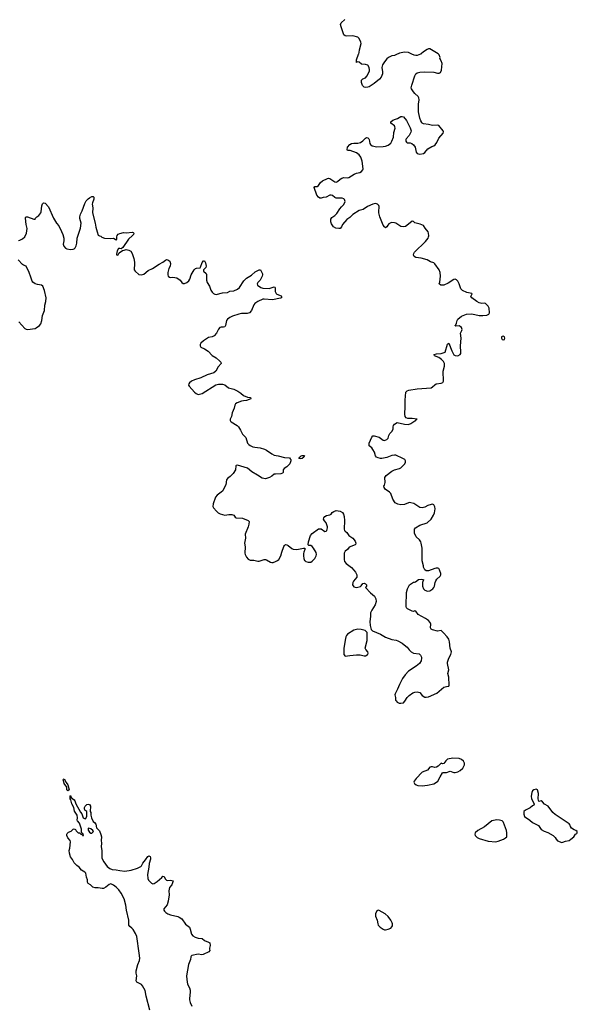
# Model space of a CAD drawing. Header units: inches. Extents: x 2005975 to 2217453, y 644152 to 846769.
# Tile 141 of 162: x 2155488 to 2164299, y 730460 to 746025. Entities that reach past the tile are written whole.
import ezdxf

# ---------------------------------------------------------------- set-up
doc = ezdxf.new("R2010")
doc.units = ezdxf.units.IN
doc.header["$MEASUREMENT"] = 0
for name, color, linetype in [('C1753', 7, 'Continuous'), ('C1754', 7, 'Continuous'), ('C1763', 7, 'Continuous'), ('C1764', 7, 'Continuous')]:
    doc.layers.add(name, color=color, linetype=linetype)

msp = doc.modelspace()

# ---------------------------------------------------------------- linework, layer by layer
at = {"layer": 'C1753', "color": 6}
for points, elevation in [([(2159025, 740000), (2158990, 739996), (2158923, 739970), (2158898, 739950), (2158887, 739930), (2158876, 739884), (2158846, 739810), (2158832, 739750), (2158816, 739710), (2158815, 739690), (2158821, 739681), (2158828, 739670), (2158923, 739610), (2158947, 739587), (2158978, 739538), (2159010, 739474), (2159060, 739420), (2159090, 739330), (2159106, 739310), (2159130, 739292), (2159170, 739275), (2159205, 739265), (2159290, 739257), (2159358, 739238), (2159390, 739222), (2159470, 739164), (2159510, 739143), (2159572, 739132), (2159670, 739105), (2159750, 739097), (2159764, 739084), (2159770, 739071), (2159770, 739050), (2159755, 739005), (2159710, 738958), (2159665, 738930), (2159651, 738910), (2159651, 738869), (2159642, 738858), (2159614, 738846), (2159530, 738843), (2159510, 738838), (2159473, 738810), (2159433, 738787), (2159370, 738769), (2159320, 738780), (2159247, 738827), (2159155, 738875), (2159090, 738936), (2158930, 738981), (2158910, 738977), (2158904, 738970), (2158897, 738910), (2158862, 738850), (2158816, 738804), (2158769, 738770), (2158755, 738750), (2158744, 738670), (2158699, 738581), (2158690, 738570), (2158610, 738509), (2158583, 738477), (2158543, 738370), (2158541, 738330), (2158551, 738310), (2158597, 738257), (2158625, 738230), (2158653, 738213), (2158730, 738195), (2158790, 738205), (2158842, 738202), (2158870, 738190), (2158890, 738163), (2158910, 738148), (2159010, 738144), (2159099, 738110), (2159113, 738090), (2159110, 738050), (2159100, 738010), (2159050, 737890), (2159054, 737830), (2159042, 737750), (2159050, 737690), (2159047, 737590), (2159050, 737570), (2159069, 737529), (2159097, 737497), (2159130, 737483), (2159190, 737480), (2159250, 737464), (2159270, 737466), (2159350, 737494), (2159370, 737492), (2159390, 737487), (2159449, 737449), (2159470, 737444), (2159494, 737446), (2159530, 737458), (2159564, 737476), (2159581, 737490), (2159613, 737550), (2159628, 737610), (2159662, 737698), (2159670, 737713), (2159690, 737728), (2159710, 737724), (2159730, 737712), (2159790, 737664), (2159810, 737654), (2159869, 737651), (2159970, 737671), (2159991, 737671), (2159996, 737650), (2159976, 737610), (2159971, 737589), (2159971, 737550), (2159977, 737510), (2159990, 737478), (2160000, 737469)], 300), ([(2157545, 730370), (2157484, 730590), (2157470, 730677), (2157430, 730752), (2157411, 730771), (2157339, 730810), (2157330, 730830), (2157338, 730910), (2157330, 730950), (2157330, 730990), (2157353, 731090), (2157382, 731150), (2157385, 731190), (2157378, 731270), (2157337, 731530), (2157319, 731579), (2157280, 731640), (2157262, 731662), (2157226, 731690), (2157214, 731710), (2157210, 731790), (2157175, 731950), (2157165, 732025), (2157136, 732130), (2157090, 732216), (2157052, 732272), (2157010, 732313), (2156970, 732342), (2156930, 732362), (2156904, 732356), (2156850, 732313), (2156810, 732291), (2156790, 732289), (2156730, 732301), (2156679, 732299), (2156641, 732310), (2156607, 732347), (2156569, 732370), (2156557, 732390), (2156557, 732430), (2156541, 732470), (2156532, 732532), (2156515, 732550), (2156463, 732583), (2156426, 732626), (2156390, 732654), (2156350, 732694), (2156320, 732750), (2156290, 732789), (2156274, 732850), (2156271, 732890), (2156281, 732930), (2156290, 733030), (2156285, 733050), (2156250, 733094), (2156233, 733130), (2156234, 733150), (2156240, 733160), (2156261, 733179), (2156302, 733198), (2156330, 733231), (2156350, 733236), (2156370, 733221), (2156381, 733201), (2156410, 733171), (2156434, 733170), (2156454, 733150), (2156478, 733138), (2156482, 733130), (2156490, 733126), (2156494, 733130), (2156490, 733155), (2156480, 733160), (2156463, 733183), (2156462, 733230), (2156450, 733277), (2156430, 733322), (2156401, 733361), (2156398, 733370), (2156403, 733410), (2156396, 733450), (2156352, 733512), (2156344, 733570), (2156314, 733630), (2156294, 733694), (2156285, 733710), (2156285, 733755), (2156290, 733762), (2156302, 733730), (2156350, 733690), (2156358, 733678), (2156375, 733630), (2156450, 733499), (2156472, 733470), (2156489, 733410), (2156510, 733398), (2156530, 733392), (2156549, 733430), (2156546, 733510), (2156518, 733530), (2156509, 733549), (2156509, 733570), (2156522, 733590), (2156550, 733618), (2156570, 733625), (2156590, 733618), (2156606, 733590), (2156602, 733510), (2156611, 733490), (2156611, 733450), (2156621, 733410), (2156647, 733350), (2156670, 733333), (2156690, 733310), (2156703, 733250), (2156750, 733202), (2156770, 733146), (2156778, 733110), (2156775, 733050), (2156780, 733010), (2156773, 732950), (2156785, 732890), (2156783, 732810), (2156788, 732770), (2156816, 732710), (2156870, 732641), (2156910, 732605), (2156950, 732592), (2157010, 732588), (2157070, 732574), (2157150, 732567), (2157250, 732580), (2157350, 732614), (2157400, 732640), (2157411, 732650), (2157433, 732690), (2157478, 732742), (2157510, 732796), (2157530, 732807), (2157550, 732796), (2157555, 732775), (2157552, 732752), (2157535, 732685), (2157529, 732630), (2157505, 732510), (2157514, 732450), (2157525, 732425), (2157542, 732402), (2157570, 732376), (2157590, 732367), (2157610, 732369), (2157660, 732400), (2157735, 732465), (2157750, 732485), (2157770, 732482), (2157784, 732444), (2157810, 732421), (2157830, 732416), (2157870, 732421), (2157911, 732410), (2157891, 732350), (2157856, 732304), (2157846, 732254), (2157848, 732190), (2157835, 732090), (2157818, 732030), (2157765, 731970), (2157765, 731950), (2157777, 731930), (2157796, 731910), (2157826, 731890), (2157870, 731875), (2157985, 731850), (2158010, 731838), (2158050, 731809), (2158110, 731729), (2158170, 731678), (2158184, 731650), (2158200, 731570), (2158222, 731542), (2158261, 731521), (2158310, 731504), (2158370, 731499), (2158410, 731468), (2158470, 731444), (2158491, 731430), (2158495, 731390), (2158485, 731350), (2158485, 731330), (2158491, 731310), (2158478, 731290), (2158388, 731248), (2158364, 731244), (2158310, 731252), (2158210, 731234), (2158197, 731223), (2158191, 731209), (2158185, 731170), (2158155, 731090), (2158124, 730910), (2158127, 730850), (2158140, 730780), (2158170, 730723), (2158182, 730682), (2158184, 730650), (2158171, 730551), (2158173, 730530), (2158182, 730490), (2158208, 730428)], 200)]:
    msp.add_lwpolyline(points, dxfattribs=dict(at, elevation=elevation))
for points, elevation in [([(2159924, 739084), (2159901, 739090), (2159914, 739110), (2159936, 739130), (2159950, 739138), (2159978, 739138), (2159988, 739130), (2159980, 739110), (2159950, 739089)], 300), ([(2156250, 733833), (2156235, 733850), (2156230, 733890), (2156190, 733950), (2156178, 733998), (2156170, 734009), (2156181, 734019), (2156190, 734022), (2156224, 733964), (2156250, 733930), (2156270, 733849)], 200), ([(2156570, 733242), (2156570, 733212), (2156590, 733180), (2156610, 733163), (2156630, 733163), (2156653, 733190), (2156644, 733210), (2156610, 733233)], 200)]:
    msp.add_lwpolyline(points, close=True, dxfattribs=dict(at, elevation=elevation))
at = {"layer": 'C1754', "color": 6, "elevation": 300}
for points in [[(2155470, 742534), (2155490, 742541), (2155530, 742563), (2155567, 742593), (2155593, 742650), (2155606, 742726), (2155590, 742790), (2155577, 742890), (2155580, 742900), (2155589, 742911), (2155610, 742911), (2155710, 742871), (2155730, 742872), (2155739, 742890), (2155759, 742910), (2155792, 742928), (2155822, 742970), (2155828, 742990), (2155838, 743082), (2155847, 743113), (2155856, 743124), (2155870, 743131), (2155890, 743124), (2155945, 743065), (2156020, 742890), (2156068, 742810), (2156106, 742766), (2156150, 742677), (2156170, 742630), (2156184, 742570), (2156184, 742530), (2156176, 742476), (2156183, 742443), (2156210, 742413), (2156230, 742404), (2156290, 742394), (2156330, 742396), (2156350, 742405), (2156363, 742417), (2156382, 742450), (2156390, 742490), (2156396, 742570), (2156448, 742730), (2156458, 742810), (2156440, 742880), (2156437, 742910), (2156447, 742950), (2156476, 743004), (2156519, 743121), (2156540, 743160), (2156567, 743193), (2156589, 743211), (2156628, 743228), (2156650, 743230), (2156657, 743217), (2156657, 743190), (2156636, 743130), (2156634, 743110), (2156641, 743050), (2156637, 742970), (2156678, 742810), (2156690, 742746), (2156710, 742671), (2156730, 742621), (2156750, 742606), (2156770, 742601), (2156788, 742588), (2156830, 742571), (2156930, 742566), (2156970, 742572), (2156998, 742558), (2157010, 742543), (2157022, 742550), (2157020, 742590), (2157029, 742611), (2157045, 742635), (2157070, 742647), (2157130, 742660), (2157175, 742655), (2157264, 742664), (2157279, 742659), (2157290, 742650), (2157285, 742630), (2157270, 742611), (2157206, 742554), (2157118, 742422), (2157090, 742401), (2157070, 742410), (2157050, 742410), (2157028, 742370), (2157017, 742317), (2157018, 742310), (2157030, 742304), (2157042, 742310), (2157062, 742338), (2157110, 742376), (2157136, 742384), (2157171, 742391), (2157210, 742383), (2157244, 742364), (2157267, 742330), (2157293, 742250), (2157303, 742190), (2157303, 742150), (2157294, 742090), (2157299, 742070), (2157311, 742051), (2157370, 741995), (2157410, 741991), (2157450, 742002), (2157519, 742061), (2157585, 742090), (2157690, 742160), (2157750, 742190), (2157790, 742224), (2157810, 742233), (2157830, 742230), (2157861, 742210), (2157871, 742170), (2157865, 742130), (2157846, 742094), (2157829, 742030), (2157829, 741990), (2157835, 741970), (2157853, 741953), (2157870, 741951), (2157910, 741955), (2157970, 741945), (2158023, 741910), (2158051, 741870), (2158070, 741857), (2158090, 741853), (2158130, 741868), (2158161, 741899), (2158175, 741925), (2158195, 741990), (2158247, 742073), (2158268, 742092), (2158283, 742097), (2158337, 742103), (2158346, 742114), (2158370, 742188), (2158390, 742213), (2158410, 742213), (2158423, 742183), (2158436, 742130), (2158430, 742110), (2158393, 742070), (2158393, 742050), (2158432, 742012), (2158438, 741998), (2158442, 741910), (2158450, 741871), (2158487, 741810), (2158510, 741751), (2158530, 741719), (2158550, 741697), (2158570, 741684), (2158590, 741679), (2158690, 741706), (2158770, 741713), (2158810, 741732), (2158870, 741741), (2158930, 741764), (2158962, 741790), (2159030, 741895), (2159070, 741938), (2159151, 741989), (2159210, 742039), (2159270, 742071), (2159291, 742070), (2159316, 742030), (2159323, 742010), (2159323, 741990), (2159319, 741970), (2159300, 741930), (2159288, 741910), (2159251, 741870), (2159240, 741850), (2159244, 741830), (2159300, 741790), (2159330, 741780), (2159430, 741775), (2159510, 741802), (2159518, 741798), (2159524, 741784), (2159526, 741730), (2159539, 741699), (2159550, 741688), (2159618, 741658), (2159627, 741650), (2159627, 741630), (2159610, 741622), (2159483, 741597), (2159350, 741609), (2159330, 741605), (2159253, 741570), (2159204, 741536), (2159190, 741516), (2159153, 741427), (2159117, 741390), (2159081, 741379), (2158990, 741378), (2158950, 741370), (2158850, 741336), (2158810, 741316), (2158772, 741290), (2158757, 741270), (2158741, 741190), (2158730, 741170), (2158710, 741163), (2158670, 741164), (2158650, 741157), (2158629, 741131), (2158599, 741070), (2158562, 741030), (2158530, 741011), (2158470, 741000), (2158391, 740949), (2158352, 740910), (2158342, 740890), (2158342, 740870), (2158352, 740850), (2158410, 740824), (2158465, 740785), (2158530, 740717), (2158590, 740678), (2158649, 740629), (2158667, 740610), (2158671, 740590), (2158625, 740535), (2158585, 740470), (2158556, 740444), (2158448, 740412), (2158350, 740363), (2158249, 740331), (2158205, 740310), (2158173, 740287), (2158161, 740270), (2158156, 740250), (2158165, 740230), (2158250, 740136), (2158276, 740116), (2158310, 740102), (2158350, 740109), (2158370, 740118), (2158586, 740254), (2158630, 740265), (2158690, 740266), (2158730, 740252), (2158788, 740208), (2158870, 740182), (2158935, 740155), (2158983, 740123), (2159023, 740083), (2159090, 740060), (2159135, 740050), (2159141, 740030), (2159070, 740005), (2159025, 740000)], [(2155473, 741250), (2155570, 741145), (2155590, 741133), (2155610, 741128), (2155730, 741144), (2155750, 741153), (2155801, 741190), (2155823, 741217), (2155838, 741270), (2155850, 741350), (2155878, 741430), (2155885, 741510), (2155901, 741570), (2155904, 741630), (2155882, 741742), (2155852, 741812), (2155830, 741830), (2155770, 741837), (2155730, 741852), (2155694, 741874), (2155683, 741890), (2155666, 741954), (2155638, 742030), (2155590, 742129), (2155550, 742143), (2155530, 742157), (2155466, 742230)]]:
    msp.add_lwpolyline(points, dxfattribs=at)
at = {"layer": 'C1763', "color": 6, "elevation": 300}
msp.add_lwpolyline([(2160000, 737469), (2160010, 737461), (2160048, 737448), (2160090, 737452), (2160110, 737463), (2160152, 737510), (2160174, 737550), (2160178, 737570), (2160170, 737601), (2160130, 737673), (2160110, 737699), (2160090, 737713), (2160055, 737715), (2160045, 737725), (2160049, 737769), (2160081, 737870), (2160110, 737905), (2160210, 737974), (2160230, 737979), (2160254, 737974), (2160310, 737936), (2160330, 737938), (2160342, 737950), (2160353, 737990), (2160349, 738010), (2160329, 738070), (2160302, 738102), (2160287, 738130), (2160292, 738150), (2160310, 738173), (2160335, 738185), (2160390, 738198), (2160409, 738210), (2160427, 738233), (2160450, 738250), (2160490, 738264), (2160550, 738254), (2160590, 738233), (2160607, 738210), (2160617, 738170), (2160622, 738110), (2160617, 737970), (2160622, 737950), (2160630, 737937), (2160657, 737917), (2160690, 737871), (2160750, 737830), (2160790, 737781), (2160800, 737750), (2160796, 737730), (2160790, 737724), (2160695, 737685), (2160666, 737650), (2160630, 737621), (2160614, 737590), (2160617, 737530), (2160613, 737490), (2160621, 737461), (2160644, 737430), (2160730, 737364), (2160770, 737323), (2160793, 737290), (2160814, 737250), (2160817, 737230), (2160814, 737210), (2160763, 737150), (2160751, 737130), (2160745, 737090), (2160770, 737058), (2160810, 737051), (2160875, 737065), (2160886, 737074), (2160910, 737111), (2160930, 737117), (2160950, 737107), (2160967, 737090), (2160966, 737070), (2160951, 737050), (2161030, 736965), (2161093, 736910), (2161117, 736870), (2161120, 736830), (2161105, 736775), (2161050, 736690), (2161033, 736650), (2161031, 736590), (2161019, 736510), (2161028, 736448), (2161044, 736384), (2161065, 736365), (2161189, 736309), (2161270, 736263), (2161367, 736227), (2161435, 736215), (2161464, 736204), (2161530, 736168), (2161590, 736124), (2161610, 736107), (2161642, 736062), (2161673, 736030), (2161711, 736010), (2161798, 735998), (2161819, 735979), (2161835, 735950), (2161838, 735930), (2161830, 735890), (2161805, 735850), (2161755, 735805), (2161630, 735727), (2161580, 735670), (2161536, 735610), (2161487, 735513), (2161459, 735441), (2161419, 735370), (2161418, 735350), (2161426, 735310), (2161428, 735270), (2161436, 735256), (2161455, 735235), (2161483, 735223), (2161510, 735218), (2161550, 735228), (2161574, 735250), (2161611, 735310), (2161640, 735340), (2161698, 735382), (2161730, 735393), (2161770, 735400), (2161790, 735397), (2161810, 735388), (2161850, 735343), (2161890, 735315), (2161913, 735313), (2161950, 735319), (2162081, 735379), (2162190, 735472), (2162230, 735485), (2162269, 735491), (2162273, 735507), (2162269, 735630), (2162252, 735690), (2162267, 735750), (2162248, 735850), (2162250, 735870), (2162270, 735930), (2162302, 735990), (2162312, 736030), (2162289, 736090), (2162280, 736190), (2162268, 736230), (2162245, 736270), (2162183, 736330), (2162150, 736369), (2162090, 736361), (2162010, 736379), (2161989, 736389), (2161981, 736410), (2161982, 736470), (2161974, 736494), (2161947, 736527), (2161900, 736560), (2161784, 736624), (2161750, 736677), (2161730, 736679), (2161710, 736672), (2161690, 736675), (2161614, 736710), (2161599, 736730), (2161595, 736750), (2161593, 736850), (2161598, 736882), (2161600, 736970), (2161615, 737030), (2161650, 737091), (2161710, 737131), (2161729, 737131), (2161743, 737137), (2161790, 737176), (2161830, 737183), (2161858, 737178), (2161872, 737170), (2161862, 737158), (2161853, 737127), (2161851, 737070), (2161868, 737030), (2161890, 737008), (2161930, 736992), (2161970, 736996), (2162014, 737026), (2162032, 737048), (2162042, 737070), (2162053, 737130), (2162063, 737157), (2162080, 737180), (2162132, 737230), (2162142, 737250), (2162141, 737270), (2162126, 737310), (2162124, 737330), (2162110, 737349), (2162096, 737356), (2162070, 737357), (2162048, 737352), (2161950, 737314), (2161910, 737315), (2161888, 737330), (2161868, 737370), (2161868, 737390), (2161849, 737470), (2161845, 737550), (2161850, 737670), (2161831, 737751), (2161825, 737770), (2161803, 737803), (2161751, 737851), (2161726, 737910), (2161724, 737936), (2161728, 737972), (2161744, 737990), (2161810, 738035), (2161929, 738070), (2161990, 738130), (2162026, 738190), (2162041, 738230), (2162051, 738290), (2162046, 738326), (2162030, 738357), (2162010, 738364), (2161990, 738362), (2161937, 738343), (2161890, 738320), (2161846, 738306), (2161810, 738316), (2161715, 738375), (2161670, 738389), (2161650, 738392), (2161630, 738387), (2161570, 738361), (2161510, 738356), (2161464, 738364), (2161419, 738390), (2161386, 738446), (2161350, 738534), (2161330, 738557), (2161265, 738605), (2161246, 738630), (2161243, 738650), (2161252, 738668), (2161261, 738710), (2161259, 738790), (2161281, 738819), (2161370, 738887), (2161412, 738908), (2161490, 738928), (2161510, 738939), (2161574, 739006), (2161584, 739030), (2161585, 739050), (2161581, 739061), (2161575, 739070), (2161544, 739090), (2161430, 739139), (2161410, 739142), (2161370, 739137), (2161290, 739104), (2161210, 739088), (2161188, 739088), (2161150, 739098), (2161127, 739110), (2161111, 739130), (2161092, 739190), (2161070, 739230), (2161050, 739256), (2161010, 739290), (2161008, 739310), (2161011, 739330), (2161050, 739426), (2161070, 739446), (2161090, 739447), (2161166, 739426), (2161230, 739378), (2161250, 739373), (2161264, 739376), (2161290, 739391), (2161309, 739411), (2161322, 739450), (2161338, 739482), (2161366, 739514), (2161387, 739550), (2161390, 739590), (2161396, 739610), (2161410, 739631), (2161450, 739659), (2161570, 739633), (2161630, 739625), (2161670, 739640), (2161730, 739682), (2161749, 739690), (2161755, 739705), (2161766, 739710), (2161690, 739720), (2161622, 739722), (2161593, 739733), (2161577, 739750), (2161573, 739790), (2161581, 739910), (2161578, 740000)], dxfattribs=at)
for points in [[(2160830, 736390), (2160767, 736373), (2160670, 736310), (2160652, 736288), (2160643, 736270), (2160635, 736245), (2160608, 736090), (2160611, 735990), (2160630, 735961), (2160704, 735976), (2160810, 735987), (2160870, 735983), (2160930, 735969), (2160950, 735970), (2160977, 735983), (2160987, 735990), (2160992, 736010), (2160987, 736030), (2160957, 736070), (2160949, 736090), (2160976, 736210), (2160981, 736250), (2160976, 736336), (2160969, 736350), (2160947, 736367), (2160886, 736386)], [(2162330, 734353), (2162250, 734336), (2162224, 734310), (2162190, 734265), (2162170, 734264), (2162150, 734273), (2162130, 734257), (2162098, 734222), (2162072, 734208), (2162050, 734205), (2162010, 734216), (2161990, 734216), (2161970, 734210), (2161930, 734163), (2161850, 734130), (2161754, 734030), (2161722, 733990), (2161717, 733970), (2161725, 733950), (2161752, 733932), (2161781, 733921), (2161845, 733915), (2161930, 733926), (2162030, 733947), (2162072, 733970), (2162094, 733990), (2162130, 734057), (2162170, 734118), (2162178, 734122), (2162230, 734127), (2162290, 734147), (2162350, 734123), (2162370, 734124), (2162410, 734134), (2162450, 734154), (2162488, 734192), (2162515, 734245), (2162516, 734270), (2162502, 734302), (2162471, 734331), (2162430, 734345)], [(2163650, 733861), (2163610, 733852), (2163590, 733833), (2163579, 733810), (2163568, 733750), (2163576, 733710), (2163618, 733630), (2163617, 733623), (2163612, 733610), (2163590, 733597), (2163554, 733566), (2163482, 733530), (2163452, 733510), (2163452, 733468), (2163467, 733430), (2163550, 733373), (2163592, 733332), (2163686, 733286), (2163730, 733225), (2163777, 733197), (2163834, 733174), (2163919, 733130), (2163950, 733096), (2163963, 733070), (2163984, 733044), (2164026, 733026), (2164050, 733020), (2164070, 733023), (2164110, 733041), (2164170, 733051), (2164199, 733070), (2164244, 733110), (2164272, 733148), (2164290, 733161), (2164297, 733170), (2164299, 733190), (2164278, 733210), (2164250, 733219), (2164207, 733247), (2164190, 733270), (2164185, 733290), (2164172, 733312), (2163950, 733460), (2163914, 733494), (2163839, 733590), (2163782, 733622), (2163750, 733659), (2163730, 733674), (2163690, 733666), (2163683, 733710), (2163685, 733790), (2163670, 733849)], [(2163030, 733375), (2162950, 733360), (2162830, 733263), (2162727, 733210), (2162684, 733170), (2162681, 733150), (2162687, 733130), (2162719, 733099), (2162750, 733079), (2162890, 733038), (2163010, 733029), (2163050, 733037), (2163131, 733069), (2163166, 733090), (2163183, 733110), (2163187, 733170), (2163182, 733210), (2163148, 733290), (2163134, 733334), (2163127, 733347), (2163110, 733361), (2163070, 733372)], [(2161150, 731946), (2161130, 731939), (2161110, 731890), (2161110, 731854), (2161135, 731790), (2161145, 731730), (2161153, 731710), (2161182, 731682), (2161230, 731646), (2161250, 731639), (2161270, 731639), (2161310, 731648), (2161354, 731666), (2161370, 731686), (2161377, 731703), (2161379, 731730), (2161375, 731750), (2161353, 731790), (2161310, 731850), (2161261, 731890), (2161170, 731941)]]:
    msp.add_lwpolyline(points, close=True, dxfattribs=at)
at = {"layer": 'C1764', "color": 6, "elevation": 300}
msp.add_lwpolyline([(2161578, 740000), (2161578, 740010), (2161590, 740139), (2161610, 740160), (2161637, 740170), (2161770, 740191), (2161990, 740206), (2162010, 740219), (2162046, 740254), (2162070, 740267), (2162150, 740279), (2162172, 740288), (2162185, 740310), (2162182, 740470), (2162203, 740550), (2162199, 740590), (2162183, 740623), (2162155, 740655), (2162110, 740684), (2162044, 740710), (2162039, 740730), (2162075, 740745), (2162150, 740750), (2162210, 740771), (2162250, 740894), (2162270, 740910), (2162317, 740790), (2162350, 740729), (2162370, 740715), (2162409, 740711), (2162449, 740730), (2162458, 740750), (2162461, 740770), (2162452, 740870), (2162465, 740990), (2162453, 741070), (2162473, 741110), (2162478, 741130), (2162470, 741157), (2162450, 741175), (2162430, 741183), (2162379, 741179), (2162364, 741190), (2162377, 741203), (2162392, 741228), (2162399, 741270), (2162409, 741290), (2162470, 741340), (2162550, 741370), (2162630, 741377), (2162750, 741347), (2162808, 741348), (2162870, 741355), (2162899, 741370), (2162913, 741390), (2162906, 741466), (2162890, 741498), (2162850, 741537), (2162830, 741543), (2162790, 741541), (2162748, 741548), (2162710, 741570), (2162635, 741630), (2162615, 741650), (2162638, 741690), (2162630, 741698), (2162554, 741714), (2162485, 741745), (2162461, 741770), (2162432, 741852), (2162410, 741893), (2162390, 741915), (2162370, 741921), (2162350, 741917), (2162259, 741861), (2162190, 741827), (2162144, 741830), (2162114, 741850), (2162125, 741875), (2162135, 741970), (2162133, 742030), (2162115, 742070), (2162050, 742167), (2162030, 742182), (2161977, 742197), (2161924, 742230), (2161834, 742254), (2161745, 742265), (2161722, 742282), (2161713, 742310), (2161716, 742330), (2161727, 742350), (2161900, 742520), (2161941, 742570), (2161950, 742590), (2161955, 742610), (2161950, 742650), (2161940, 742670), (2161894, 742730), (2161870, 742772), (2161815, 742795), (2161734, 742814), (2161710, 742833), (2161690, 742842), (2161607, 742773), (2161582, 742758), (2161552, 742748), (2161510, 742754), (2161430, 742807), (2161410, 742816), (2161370, 742820), (2161350, 742814), (2161323, 742797), (2161303, 742777), (2161290, 742750), (2161270, 742737), (2161250, 742748), (2161230, 742777), (2161176, 742910), (2161161, 742970), (2161162, 743010), (2161170, 743050), (2161170, 743070), (2161163, 743090), (2161143, 743110), (2161110, 743117), (2161070, 743108), (2160983, 743070), (2160913, 743027), (2160850, 743010), (2160750, 742943), (2160702, 742898), (2160656, 742864), (2160590, 742790), (2160571, 742749), (2160554, 742726), (2160530, 742722), (2160485, 742730), (2160447, 742750), (2160416, 742796), (2160402, 742830), (2160405, 742870), (2160422, 742898), (2160469, 742930), (2160499, 742961), (2160545, 743035), (2160571, 743069), (2160610, 743106), (2160630, 743150), (2160621, 743181), (2160612, 743192), (2160583, 743203), (2160490, 743203), (2160470, 743213), (2160430, 743247), (2160410, 743253), (2160390, 743250), (2160330, 743219), (2160285, 743215), (2160250, 743205), (2160230, 743206), (2160210, 743218), (2160185, 743250), (2160141, 743370), (2160150, 743387), (2160190, 743390), (2160210, 743402), (2160241, 743450), (2160270, 743479), (2160350, 743517), (2160370, 743521), (2160390, 743517), (2160450, 743471), (2160470, 743461), (2160490, 743459), (2160510, 743467), (2160550, 743503), (2160579, 743521), (2160610, 743529), (2160670, 743526), (2160690, 743530), (2160775, 743585), (2160810, 743598), (2160863, 743610), (2160890, 743627), (2160908, 743650), (2160913, 743670), (2160899, 743790), (2160878, 743850), (2160850, 743891), (2160810, 743920), (2160710, 743955), (2160670, 743956), (2160662, 743970), (2160670, 744011), (2160702, 744050), (2160730, 744067), (2160770, 744075), (2160830, 744072), (2160875, 744085), (2160910, 744110), (2160950, 744154), (2160970, 744163), (2160990, 744159), (2161003, 744143), (2161010, 744130), (2161022, 744070), (2161030, 744051), (2161057, 744030), (2161130, 744017), (2161230, 744021), (2161270, 744025), (2161310, 744040), (2161350, 744072), (2161370, 744103), (2161393, 744170), (2161399, 744241), (2161422, 744310), (2161418, 744330), (2161408, 744348), (2161354, 744390), (2161355, 744410), (2161385, 744435), (2161427, 744453), (2161459, 744461), (2161510, 744493), (2161530, 744495), (2161551, 744490), (2161599, 744430), (2161657, 744317), (2161673, 744270), (2161670, 744249), (2161644, 744196), (2161596, 744144), (2161590, 744130), (2161590, 744107), (2161598, 744090), (2161610, 744081), (2161658, 744078), (2161686, 744066), (2161709, 744049), (2161737, 744010), (2161754, 743930), (2161768, 743910), (2161810, 743901), (2161871, 743909), (2161890, 743924), (2161938, 743982), (2161998, 744022), (2162030, 744033), (2162052, 744048), (2162077, 744083), (2162110, 744150), (2162181, 744230), (2162185, 744250), (2162181, 744270), (2162109, 744350), (2162090, 744356), (2162010, 744351), (2161950, 744368), (2161870, 744380), (2161850, 744390), (2161840, 744400), (2161826, 744426), (2161811, 744470), (2161790, 744570), (2161788, 744690), (2161798, 744758), (2161795, 744790), (2161786, 744810), (2161730, 744858), (2161710, 744883), (2161680, 744930), (2161676, 744950), (2161684, 744990), (2161730, 745136), (2161750, 745168), (2161770, 745184), (2161810, 745196), (2161890, 745200), (2162030, 745195), (2162090, 745181), (2162118, 745182), (2162135, 745190), (2162152, 745228), (2162164, 745330), (2162150, 745375), (2162129, 745410), (2162133, 745430), (2162116, 745470), (2162106, 745480), (2162103, 745483), (2162098, 745487), (2161970, 745562), (2161950, 745562), (2161925, 745555), (2161870, 745518), (2161832, 745487), (2161824, 745480), (2161822, 745478), (2161770, 745460), (2161750, 745458), (2161723, 745463), (2161686, 745480), (2161672, 745487), (2161630, 745506), (2161570, 745513), (2161490, 745497), (2161468, 745487), (2161454, 745480), (2161410, 745460), (2161370, 745456), (2161313, 745427), (2161290, 745407), (2161250, 745357), (2161221, 745310), (2161208, 745270), (2161222, 745202), (2161221, 745170), (2161201, 745119), (2161174, 745086), (2161090, 745014), (2161010, 744963), (2160990, 744956), (2160950, 744954), (2160930, 744958), (2160904, 744984), (2160887, 745030), (2160891, 745069), (2160910, 745088), (2160952, 745108), (2160971, 745130), (2161013, 745210), (2161015, 745230), (2161010, 745269), (2160987, 745307), (2160950, 745317), (2160890, 745321), (2160850, 745355), (2160822, 745358), (2160809, 745349), (2160809, 745390), (2160844, 745480), (2160846, 745487), (2160854, 745506), (2160855, 745550), (2160884, 745650), (2160880, 745670), (2160850, 745730), (2160830, 745751), (2160750, 745770), (2160650, 745763), (2160630, 745770), (2160610, 745788), (2160580, 745880), (2160565, 745910), (2160559, 745950), (2160570, 745975), (2160627, 746030)], dxfattribs=at)
msp.add_lwpolyline([(2163130, 741021), (2163110, 741017), (2163103, 741010), (2163099, 740990), (2163110, 740971), (2163130, 740964), (2163150, 740967), (2163156, 740990), (2163149, 741010)], close=True, dxfattribs=at)

doc.saveas('drawing.dxf')
